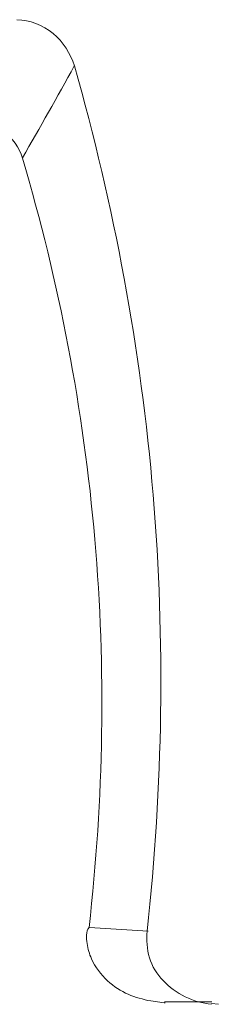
# Model space of a CAD drawing. Header units: inches. Extents: x 830 to 2908, y -1046 to 167.
# Tile 50 of 58: x 2689.734 to 2690.168, y -804.562 to -802.413. Entities that reach past the tile are written whole.
import ezdxf

# ---------------------------------------------------------------- set-up
doc = ezdxf.new("R2010")
doc.units = ezdxf.units.IN
doc.header["$LTSCALE"] = 23.1
doc.header["$MEASUREMENT"] = 0
doc.layers.add('1_6', color=7, linetype='Continuous', lineweight=18)

msp = doc.modelspace()

# ---------------------------------------------------------------- linework, layer by layer
at = {"layer": '1_6', "color": 7, "linetype": 'Continuous', "lineweight": 0}
for p, q in [((2690.0145, -804.4022), (2689.8866, -804.3941)), ((2690.0205, -804.5544), (2690.0499, -804.5587)), ((2690.05, -804.5585), (2690.0519, -804.5587)), ((2690.0502, -804.5566), (2690.1541, -804.5566)), ((2690.1684, -804.5617), (2690.1537, -804.5598))]:
    msp.add_line(p, q, dxfattribs=at)
msp.add_arc((2680.7336, -797.4942), 10.4098, 329.89917, 331.16916, dxfattribs=at)
for points, knots in [([(2689.8533, -802.514), (2689.8449, -802.487), (2689.8132, -802.4358), (2689.7557, -802.4139), (2689.7275, -802.4132)], [0, 0, 0, 0, 0.501026, 1, 1, 1, 1]), ([(2690.0127, -804.402), (2690.047, -804.0866), (2690.0576, -803.4476), (2689.9406, -802.8191), (2689.8533, -802.514)], [0, 0, 0, 0, 0.499974, 1, 1, 1, 1]), ([(2689.6485, -802.6428), (2689.6655, -802.6438), (2689.7069, -802.655), (2689.7329, -802.6923), (2689.7398, -802.715)], [0, 0, 0, 0, 0.417911, 1, 1, 1, 1]), ([(2689.7398, -802.715), (2689.82, -802.9857), (2689.9274, -803.5445), (2689.9175, -804.1135), (2689.8854, -804.394)], [0, 0, 0, 0, 0.500019, 1, 1, 1, 1]), ([(2689.8854, -804.394), (2689.8782, -804.4033), (2689.8799, -804.43), (2689.8914, -804.4707), (2689.9225, -804.5118), (2689.9694, -804.5422), (2690.0037, -804.5509), (2690.0205, -804.5544)], [0, 0, 0, 0, 0.150842, 0.297456, 0.552713, 0.781106, 1, 1, 1, 1]), ([(2690.0473, -804.5099), (2690.034, -804.4959), (2690.0125, -804.4613), (2690.0111, -804.4213), (2690.0127, -804.402)], [0, 0, 0, 0, 0.499957, 1, 1, 1, 1])]:
    msp.add_open_spline(points, degree=3, knots=knots, dxfattribs=at)
msp.add_open_spline([(2690.1535, -804.5614), (2690.1143, -804.5582), (2690.0745, -804.5384), (2690.0473, -804.5099)], degree=3, dxfattribs=at)

doc.saveas('drawing.dxf')
